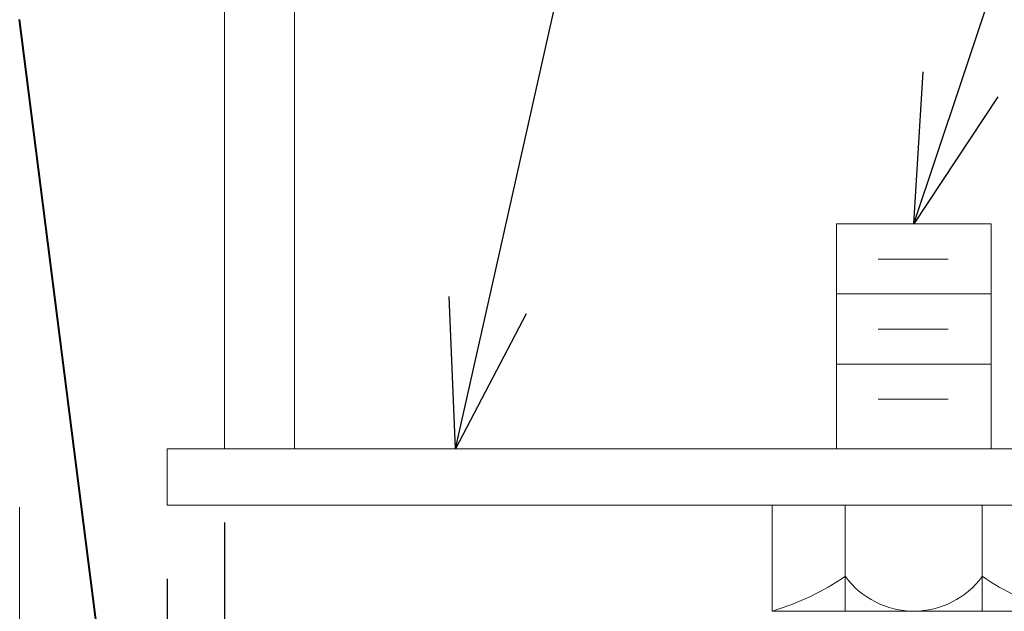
# Model space of a CAD drawing. Header units: metres. Extents: x -113 to 705, y -50 to 519.
# Tile 141 of 208: x -34 to -24, y 177 to 183. Entities that reach past the tile are written whole.
import ezdxf
from ezdxf import colors
from ezdxf.entities.mleader import LeaderData, LeaderLine
from ezdxf.math import Vec2, Vec3

# ---------------------------------------------------------------- set-up
doc = ezdxf.new("R2010")
doc.units = ezdxf.units.M
doc.header["$MEASUREMENT"] = 0
for name, color, linetype, lineweight in [('B_ANNO_DIM', 7, 'Continuous', 18), ('B_DETAIL_OBJ', 7, 'Continuous', 40), ('B_STEEL', 92, 'Continuous', 18), ('B_STEEL_BOLT', 3, 'Continuous', 18)]:
    doc.layers.add(name, color=color, linetype=linetype, lineweight=lineweight)
doc.styles.get("Standard").update_dxf_attribs({"font": 'calibri.ttf'})
doc.dimstyles.new('Annotative', dxfattribs={"dimscale": 0, "dimtxt": 0.0625, "dimasz": 0.0625, "dimexe": 0.03125, "dimexo": 0.03125, "dimgap": 0.03125, "dimtad": 1, "dimdec": 3, "dimzin": 3, "dimdsep": 46, "dimlunit": 4, "dimtxsty": 'Standard', "dimblk": 'OPEN30', "dimcen": 0.03125, "dimaunit": 1, "dimadec": 0, "dimazin": 3, "dimtfac": 0.75, "dimtdec": 3, "dimtofl": 0, "dimtmove": 0, "dimatfit": 3, "dimldrblk": 'OPEN30', "dimfxl": 1, "dimtfill": 1, "dimfrac": 1, "dimtolj": 1, "dimtzin": 0, "dimarcsym": 0})

# ---------------------------------------------------------------- blocks, each defined once
blk = doc.blocks.new('nut')
at = {"layer": 'B_STEEL_BOLT', "linetype": 'Continuous', "lineweight": 18}
for p, q in [((-1.441, -0.54), (-1.441, 0.54)), ((-0.697, -0.54), (-0.697, 0.54)), ((0.698, 0.54), (0.698, -0.54)), ((1.442, 0.54), (1.442, -0.54)), ((1.442, -0.54), (-1.441, -0.54))]:
    blk.add_line(p, q, dxfattribs=at)
blk.add_arc((0, 0.324), 0.863, 216.0804, 323.9196, dxfattribs=at)
for centre, major_axis, start_param, end_param in [((-2.273, 1.794), (2.658, 0), 5.030858, 5.347152), ((2.274, 1.794), (-2.658, 0), 0.936034, 1.252328)]:
    blk.add_ellipse(centre, major_axis=major_axis, ratio=0.924121, start_param=start_param, end_param=end_param, dxfattribs=at)
blk = doc.blocks.new('_Open30')
at = {"color": 0, "linetype": 'ByBlock', "lineweight": -2}
for p, q in [((-1, 0.2679), (0, 0)), ((0, 0), (-1, -0.2679)), ((0, 0), (-1, 0))]:
    blk.add_line(p, q, dxfattribs=at)
blk = doc.blocks.new('*D1786')
at = {"layer": 'B_ANNO_DIM', "color": 0, "lineweight": -2, "transparency": 16777216}
for p, q in [((80.91, 227.722), (80.91, 182.517)), ((80.327, 227.146), (80.327, 182.517)), ((78.827, 183.267), (75.827, 183.267)), ((82.41, 183.267), (83.91, 183.267))]:
    blk.add_line(p, q, dxfattribs=at)
at = {"layer": 'Defpoints', "color": 0, "transparency": 16777216}
for p in [(80.91, 228.472), (80.327, 227.896), (80.327, 183.267)]:
    blk.add_point(p, dxfattribs=at)
at = {"layer": 'B_ANNO_DIM', "color": 0, "lineweight": -2, "transparency": 16777216, "xscale": 1.5, "yscale": 1.5, "zscale": 1.5}
blk.add_blockref('_Open30', (80.327, 183.267), dxfattribs=at)
at = {"layer": 'B_ANNO_DIM', "color": 0, "lineweight": -2, "transparency": 16777216, "xscale": 1.5, "yscale": 1.5, "zscale": 1.5, "rotation": 180}
blk.add_blockref('_Open30', (80.91, 183.267), dxfattribs=at)
blk = doc.blocks.new('*U1764')
at = {"layer": 'B_ANNO_DIM'}
blk.add_line((78.8235, 227.8777), (78.8235, 186.4953), dxfattribs=at)
at = {"layer": 'B_DETAIL_OBJ'}
blk.add_line((81.2945, 213.3871), (78.8235, 232.8459), dxfattribs=at)
at = {"layer": 'B_STEEL', "flags": 128}
blk.add_lwpolyline([(81.6243, 228.4718), (81.6243, 233.9158), (80.9103, 233.9158), (80.9103, 228.4718)], dxfattribs=at)
blk.add_lwpolyline([(80.3266, 227.8958), (80.3266, 228.4718), (103.4443, 228.4718), (103.4443, 227.8958)], close=True, dxfattribs=at)
at = {"layer": 'B_STEEL_BOLT'}
for p, q in [((88.7248, 230.7638), (87.1468, 230.7638)), ((87.1468, 230.7638), (87.1468, 228.4718)), ((88.7248, 228.4718), (88.7248, 230.7638)), ((88.2868, 230.4042), (87.5728, 230.4042)), ((88.7248, 230.0498), (87.1468, 230.0498)), ((88.2868, 229.6902), (87.5728, 229.6902)), ((88.7248, 229.3358), (87.1468, 229.3358)), ((88.2868, 228.9762), (87.5728, 228.9762))]:
    blk.add_line(p, q, dxfattribs=at)
at = {"color": 7, "linetype": 'Continuous', "lineweight": 18, "xscale": -1}
blk.add_blockref('nut', (87.9363, 227.3558), dxfattribs=at)
at = {"layer": 'B_ANNO_DIM'}
dim = blk.add_linear_dim(base=(80.3266, 183.2668), p1=(80.9103, 228.4718), p2=(80.3266, 227.8958), text=' ', dimstyle='Annotative', dxfattribs=at)
dim.commit()
dim.dimension.update_dxf_attribs({"geometry": '*D1786', "text_midpoint": (76.5766, 183.2668), "dimtype": 160})
ml = blk.add_multileader_mtext('Standard', dxfattribs=at)
ml.set_content('', color=256)
ml.set_leader_properties()
ml.set_arrow_properties(name='OPEN30')
ml.build(insert=Vec2(0, 0))
ml.multileader.update_dxf_attribs({"text_right_attachment_type": 3, "dogleg_length": 0.0625, "arrow_head_size": 1.5, "scale": 24})
ctx = ml.context
ctx.base_point, ctx.scale, ctx.char_height, ctx.arrow_head_size, ctx.landing_gap_size, ctx.plane_origin, ctx.plane_x_axis, ctx.plane_y_axis = Vec3(86.7864, 244.1638), 24, 1.5, 1.5, 0.75, Vec3(85.3684, 237.8431), Vec3(-0.2189067, -0.9757458), Vec3(0.9757458, -0.2189067)
ctx.right_attachment = 3
notes = []
notes.append((ctx, [(0, (1, 1, 0), (86.1297, 241.2366), (0.2189067, 0.9757458), 1.5, [(0, [(83.266, 228.4718), (86.1297, 241.2366), (86.1297, 241.2366)], 0, [])])]))
ctx.mtext.insert, ctx.mtext.text_direction, ctx.mtext.rotation, ctx.mtext.flow_direction = Vec3(87.3541, 243.2678), Vec3(-0.2189067, -0.9757458), 4.4916952, 5
ml = blk.add_multileader_mtext('Standard', dxfattribs=at)
ml.set_content('', color=256)
ml.set_leader_properties()
ml.set_arrow_properties(name='OPEN30')
ml.build(insert=Vec2(0, 0))
ml.multileader.update_dxf_attribs({"text_right_attachment_type": 3, "dogleg_length": 0.0625, "arrow_head_size": 1.5, "scale": 24})
ctx = ml.context
ctx.base_point, ctx.scale, ctx.char_height, ctx.arrow_head_size, ctx.landing_gap_size, ctx.plane_origin, ctx.plane_x_axis, ctx.plane_y_axis = Vec3(92.4304, 244.1849), 24, 1.5, 1.5, 0.75, Vec3(90.3733, 238.0424), Vec3(-0.3175593, -0.9482384), Vec3(0.9482384, -0.3175593)
ctx.right_attachment = 3
notes.append((ctx, [(0, (1, 1, 0), (91.4778, 241.3402), (0.3175593, 0.9482384), 1.5, [(0, [(87.9358, 230.7638), (91.4778, 241.3402), (91.4778, 241.3402)], 0, [])])]))
ctx.mtext.insert, ctx.mtext.text_direction, ctx.mtext.rotation, ctx.mtext.flow_direction = Vec3(92.9035, 243.2356), Vec3(-0.3175593, -0.9482384), 4.3892346, 5
for ctx, leaders in notes:
    for number, flags, end, landing, length, lines in leaders:
        leader = LeaderData()
        leader.index, (leader.has_last_leader_line, leader.has_dogleg_vector, leader.attachment_direction) = number, flags
        leader.last_leader_point, leader.dogleg_vector, leader.dogleg_length = Vec3(end), Vec3(landing), length
        for number, points, colour, breaks in lines:
            line = LeaderLine()
            line.index, line.vertices, line.color, line.breaks = number, Vec3.list(points), colors.encode_raw_color(colour), breaks
            leader.lines.append(line)
        ctx.leaders.append(leader)

msp = doc.modelspace()

# ---------------------------------------------------------------- block references
msp.add_blockref('*U1764', (-112.829, -49.648))

doc.saveas('drawing.dxf')
